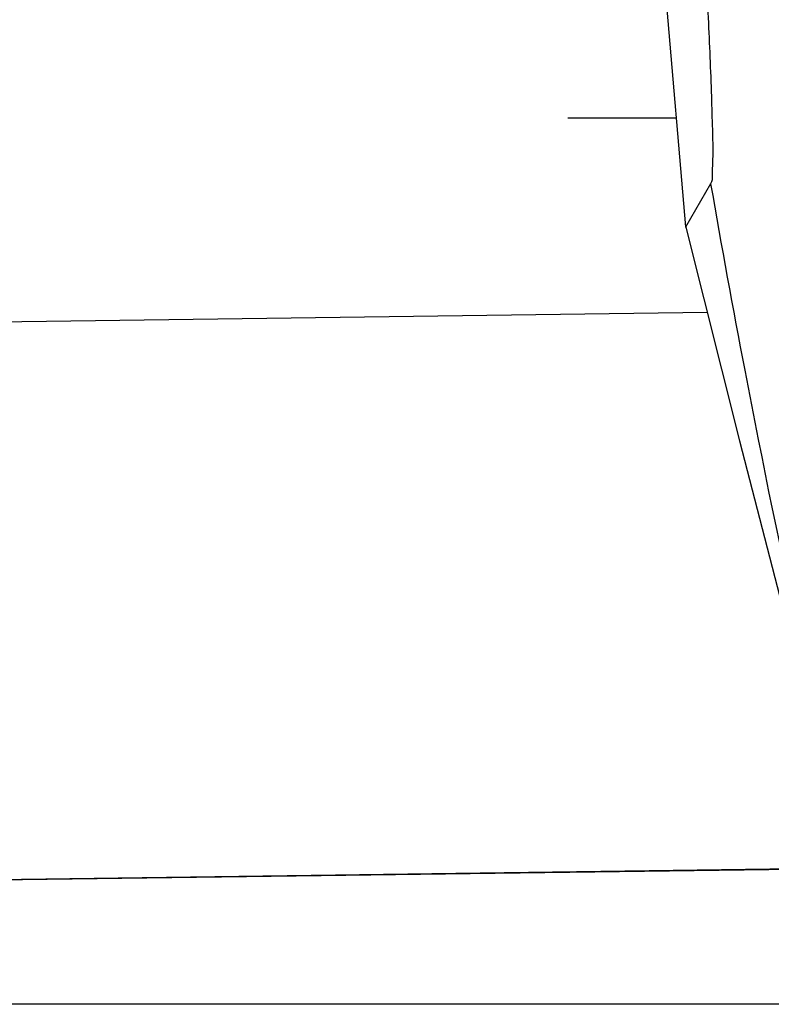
# Model space of a CAD drawing. Header units: millimetres. Extents: x 0 to 4000, y 0 to 3000.
# Tile 42 of 170: x 1919 to 1951, y 344 to 386. Entities that reach past the tile are written whole.
import ezdxf

# ---------------------------------------------------------------- set-up
doc = ezdxf.new("R2010")
doc.units = ezdxf.units.MM
doc.header["$LTSCALE"] = 219.99956
doc.layers.get('0').update_dxf_attribs({"linetype": 'CONTINUOUS'})

msp = doc.modelspace()

# ---------------------------------------------------------------- linework, layer by layer
at = {"color": 7, "linetype": 'CONTINUOUS'}
for p, q in [((1945.136, 403.763), (1947.455, 376.965)), ((1947.051, 381.64), (1942.386, 381.64)), ((1948.533, 378.819), (1947.456, 376.954)), ((1947.456, 376.954), (1947.46, 376.935)), ((1954.558, 349.365), (1886.935, 348.449)), ((2139.179, 343.528), (1882.225, 343.528))]:
    msp.add_line(p, q, dxfattribs=at)
at = {"color": 9, "linetype": 'CONTINUOUS'}
for p, q in [((1883.437, 372.416), (1948.379, 373.296)), ((1954.554, 349.381), (1886.935, 348.465))]:
    msp.add_line(p, q, dxfattribs=at)
at = {"color": 7, "linetype": 'CONTINUOUS'}
msp.add_lwpolyline([(1947.459, 376.945), (1949.776, 367.76), (1952.583, 356.896), (1955.018, 347.609)], dxfattribs=at)
for points, knots in [([(1947.371, 407.02), (1947.519, 404.052), (1947.743, 399.661), (1948.037, 393.909), (1948.243, 389.852), (1948.421, 386.094), (1948.549, 383.218), (1948.601, 381.236), (1948.637, 380.093), (1948.588, 379.342), (1948.603, 378.918), (1948.533, 378.819)], [0, 0, 0, 0, 0.315717, 0.46709, 0.611964, 0.747244, 0.866917, 0.917415, 0.958543, 0.987069, 1, 1, 1, 1]), ([(1947.371, 407.02), (1948.192, 404.199), (1950.129, 398.652), (1954.726, 390.948), (1962.417, 385.968), (1968.357, 385.228), (1971.295, 385.104)], [0, 0, 0, 0, 0.250341, 0.500267, 0.749463, 1, 1, 1, 1])]:
    msp.add_open_spline(points, degree=3, knots=knots, dxfattribs=at)
at = {"color": 9, "linetype": 'CONTINUOUS'}
msp.add_open_spline([(1948.533, 378.816), (1948.998, 376.138), (1950.938, 365.505), (1953.255, 354.941), (1955.203, 347.088)], degree=3, knots=[0, 0, 0, 0, 0.251426, 1, 1, 1, 1], dxfattribs=at)

doc.saveas('drawing.dxf')
